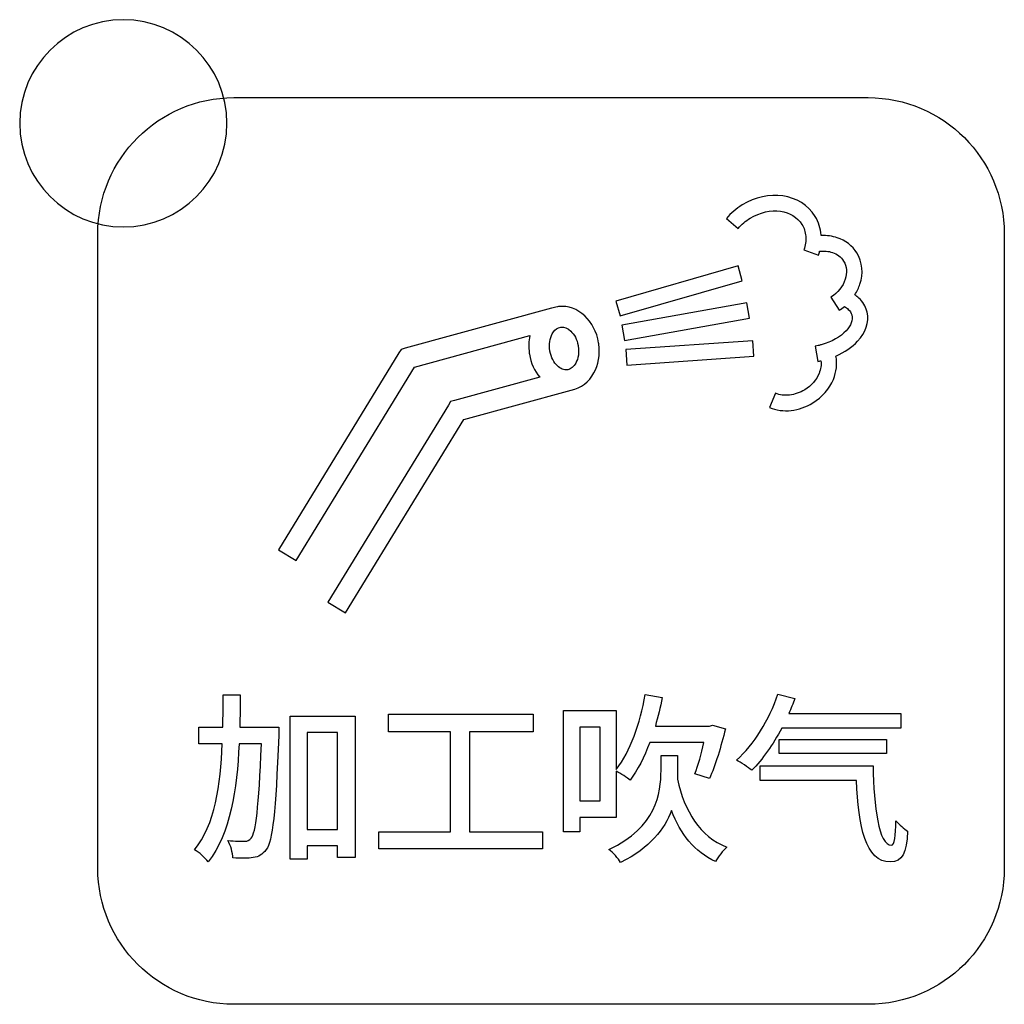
# Model space of a CAD drawing. Header units: millimetres. Extents: x 7320 to 8980, y -2461 to -1618.
# Tile 28 of 92: x 7544 to 7563, y -2229 to -2210. Entities that reach past the tile are written whole.
import ezdxf

# ---------------------------------------------------------------- set-up
doc = ezdxf.new("R2010")
doc.units = ezdxf.units.MM
doc.header["$LTSCALE"] = 3

msp = doc.modelspace()

# ---------------------------------------------------------------- linework, layer by layer
at = {"linetype": 'Continuous', "lineweight": 30}
for points, knots in [([(7546.239, -2210.163), (7547.343, -2210.163), (7548.239, -2211.059), (7548.239, -2212.163), (7548.239, -2212.163), (7548.239, -2213.267), (7547.343, -2214.163), (7546.239, -2214.163), (7546.239, -2214.163), (7545.135, -2214.163), (7544.239, -2213.267), (7544.239, -2212.163), (7544.239, -2212.163), (7544.239, -2211.059), (7545.135, -2210.163), (7546.239, -2210.163)], [0, 0, 0, 0, 0.2, 0.2, 0.2, 0.2, 0.4, 0.4, 0.4, 0.4, 0.6, 0.6, 0.6, 0.6, 1, 1, 1, 1]), ([(7548.372, -2229.168), (7548.372, -2229.168), (7560.622, -2229.168), (7560.622, -2229.168), (7560.622, -2229.168), (7562.066, -2229.168), (7563.247, -2227.987), (7563.247, -2226.543), (7563.247, -2226.543), (7563.247, -2226.543), (7563.247, -2214.293), (7563.247, -2214.293), (7563.247, -2214.293), (7563.247, -2212.849), (7562.066, -2211.668), (7560.622, -2211.668), (7560.622, -2211.668), (7560.622, -2211.668), (7548.372, -2211.668), (7548.372, -2211.668), (7548.372, -2211.668), (7546.929, -2211.668), (7545.747, -2212.849), (7545.747, -2214.293), (7545.747, -2214.293), (7545.747, -2214.293), (7545.747, -2226.543), (7545.747, -2226.543), (7545.747, -2226.543), (7545.747, -2227.987), (7546.929, -2229.168), (7548.372, -2229.168)], [0, 0, 0, 0, 0.111111, 0.111111, 0.111111, 0.111111, 0.222222, 0.222222, 0.222222, 0.222222, 0.333333, 0.333333, 0.333333, 0.333333, 0.444444, 0.444444, 0.444444, 0.444444, 0.555556, 0.555556, 0.555556, 0.555556, 0.666667, 0.666667, 0.666667, 0.666667, 0.777778, 0.777778, 0.777778, 0.777778, 1, 1, 1, 1]), ([(7557.883, -2214), (7557.926, -2213.948), (7557.973, -2213.9), (7558.023, -2213.858), (7558.023, -2213.858), (7558.074, -2213.814), (7558.129, -2213.774), (7558.187, -2213.739), (7558.187, -2213.739), (7558.187, -2213.739), (7558.188, -2213.738), (7558.188, -2213.738), (7558.188, -2213.738), (7558.438, -2213.585), (7558.719, -2213.53), (7558.969, -2213.566), (7558.969, -2213.566), (7559.23, -2213.603), (7559.459, -2213.737), (7559.596, -2213.96), (7559.596, -2213.96), (7559.596, -2213.96), (7559.596, -2213.96), (7559.596, -2213.96), (7559.596, -2213.96), (7559.663, -2214.069), (7559.702, -2214.193), (7559.713, -2214.321), (7559.713, -2214.321), (7559.713, -2214.321), (7559.713, -2214.331), (7559.713, -2214.331), (7559.713, -2214.331), (7559.822, -2214.326), (7559.927, -2214.34), (7560.023, -2214.372), (7560.023, -2214.372), (7560.181, -2214.425), (7560.315, -2214.525), (7560.401, -2214.666), (7560.401, -2214.666), (7560.513, -2214.847), (7560.527, -2215.063), (7560.461, -2215.267), (7560.461, -2215.267), (7560.438, -2215.338), (7560.404, -2215.407), (7560.362, -2215.473), (7560.362, -2215.473), (7560.39, -2215.493), (7560.417, -2215.514), (7560.441, -2215.536), (7560.441, -2215.536), (7560.516, -2215.607), (7560.568, -2215.692), (7560.594, -2215.786), (7560.594, -2215.786), (7560.594, -2215.786), (7560.599, -2215.806), (7560.599, -2215.806), (7560.599, -2215.806), (7560.599, -2215.806), (7560.599, -2215.808), (7560.599, -2215.808), (7560.599, -2215.808), (7560.642, -2216.001), (7560.569, -2216.201), (7560.414, -2216.369), (7560.414, -2216.369), (7560.31, -2216.482), (7560.166, -2216.583), (7559.996, -2216.656), (7559.996, -2216.656), (7560.026, -2216.804), (7560.008, -2216.96), (7559.948, -2217.105), (7559.948, -2217.105), (7559.874, -2217.283), (7559.736, -2217.447), (7559.55, -2217.561), (7559.55, -2217.561), (7559.419, -2217.641), (7559.276, -2217.69), (7559.134, -2217.706), (7559.134, -2217.706), (7558.988, -2217.722), (7558.843, -2217.704), (7558.714, -2217.65), (7558.714, -2217.65), (7558.714, -2217.65), (7558.829, -2217.374), (7558.829, -2217.374), (7558.829, -2217.374), (7558.911, -2217.408), (7559.005, -2217.419), (7559.101, -2217.408), (7559.101, -2217.408), (7559.2, -2217.397), (7559.301, -2217.363), (7559.394, -2217.306), (7559.394, -2217.306), (7559.525, -2217.226), (7559.621, -2217.112), (7559.671, -2216.99), (7559.671, -2216.99), (7559.704, -2216.91), (7559.718, -2216.826), (7559.708, -2216.747), (7559.708, -2216.747), (7559.69, -2216.751), (7559.67, -2216.755), (7559.647, -2216.758), (7559.647, -2216.758), (7559.647, -2216.758), (7559.599, -2216.463), (7559.599, -2216.463), (7559.599, -2216.463), (7559.615, -2216.46), (7559.634, -2216.456), (7559.655, -2216.452), (7559.655, -2216.452), (7559.655, -2216.452), (7559.656, -2216.452), (7559.656, -2216.452), (7559.656, -2216.452), (7559.675, -2216.448), (7559.694, -2216.443), (7559.714, -2216.438), (7559.714, -2216.438), (7559.714, -2216.438), (7559.714, -2216.438), (7559.714, -2216.438), (7559.714, -2216.438), (7559.918, -2216.383), (7560.086, -2216.283), (7560.194, -2216.166), (7560.194, -2216.166), (7560.285, -2216.066), (7560.329, -2215.958), (7560.304, -2215.864), (7560.304, -2215.864), (7560.304, -2215.864), (7560.303, -2215.859), (7560.303, -2215.859), (7560.303, -2215.859), (7560.292, -2215.821), (7560.269, -2215.785), (7560.236, -2215.754), (7560.236, -2215.754), (7560.214, -2215.734), (7560.189, -2215.716), (7560.16, -2215.7), (7560.16, -2215.7), (7560.128, -2215.726), (7560.094, -2215.75), (7560.059, -2215.773), (7560.059, -2215.773), (7560.059, -2215.773), (7559.897, -2215.521), (7559.897, -2215.521), (7559.897, -2215.521), (7560.036, -2215.432), (7560.133, -2215.306), (7560.176, -2215.174), (7560.176, -2215.174), (7560.216, -2215.052), (7560.209, -2214.925), (7560.146, -2214.822), (7560.146, -2214.822), (7560.098, -2214.743), (7560.021, -2214.686), (7559.929, -2214.656), (7559.929, -2214.656), (7559.855, -2214.631), (7559.77, -2214.623), (7559.682, -2214.634), (7559.682, -2214.634), (7559.675, -2214.659), (7559.668, -2214.683), (7559.659, -2214.708), (7559.659, -2214.708), (7559.659, -2214.708), (7559.377, -2214.608), (7559.377, -2214.608), (7559.377, -2214.608), (7559.408, -2214.519), (7559.421, -2214.429), (7559.414, -2214.344), (7559.414, -2214.344), (7559.407, -2214.262), (7559.383, -2214.184), (7559.341, -2214.116), (7559.341, -2214.116), (7559.341, -2214.116), (7559.341, -2214.115), (7559.341, -2214.115), (7559.341, -2214.115), (7559.253, -2213.973), (7559.102, -2213.887), (7558.927, -2213.862), (7558.927, -2213.862), (7558.742, -2213.836), (7558.533, -2213.878), (7558.343, -2213.994), (7558.343, -2213.994), (7558.343, -2213.994), (7558.343, -2213.994), (7558.343, -2213.994), (7558.343, -2213.994), (7558.299, -2214.021), (7558.257, -2214.052), (7558.218, -2214.085), (7558.218, -2214.085), (7558.178, -2214.119), (7558.142, -2214.155), (7558.111, -2214.192), (7558.111, -2214.192), (7558.111, -2214.192), (7557.883, -2214), (7557.883, -2214)], [0, 0, 0, 0, 0.017857, 0.017857, 0.017857, 0.017857, 0.035714, 0.035714, 0.035714, 0.035714, 0.053571, 0.053571, 0.053571, 0.053571, 0.071429, 0.071429, 0.071429, 0.071429, 0.089286, 0.089286, 0.089286, 0.089286, 0.107143, 0.107143, 0.107143, 0.107143, 0.125, 0.125, 0.125, 0.125, 0.142857, 0.142857, 0.142857, 0.142857, 0.160714, 0.160714, 0.160714, 0.160714, 0.178571, 0.178571, 0.178571, 0.178571, 0.196429, 0.196429, 0.196429, 0.196429, 0.214286, 0.214286, 0.214286, 0.214286, 0.232143, 0.232143, 0.232143, 0.232143, 0.25, 0.25, 0.25, 0.25, 0.267857, 0.267857, 0.267857, 0.267857, 0.285714, 0.285714, 0.285714, 0.285714, 0.303571, 0.303571, 0.303571, 0.303571, 0.321429, 0.321429, 0.321429, 0.321429, 0.339286, 0.339286, 0.339286, 0.339286, 0.357143, 0.357143, 0.357143, 0.357143, 0.375, 0.375, 0.375, 0.375, 0.392857, 0.392857, 0.392857, 0.392857, 0.410714, 0.410714, 0.410714, 0.410714, 0.428571, 0.428571, 0.428571, 0.428571, 0.446429, 0.446429, 0.446429, 0.446429, 0.464286, 0.464286, 0.464286, 0.464286, 0.482143, 0.482143, 0.482143, 0.482143, 0.5, 0.5, 0.5, 0.5, 0.517857, 0.517857, 0.517857, 0.517857, 0.535714, 0.535714, 0.535714, 0.535714, 0.553571, 0.553571, 0.553571, 0.553571, 0.571429, 0.571429, 0.571429, 0.571429, 0.589286, 0.589286, 0.589286, 0.589286, 0.607143, 0.607143, 0.607143, 0.607143, 0.625, 0.625, 0.625, 0.625, 0.642857, 0.642857, 0.642857, 0.642857, 0.660714, 0.660714, 0.660714, 0.660714, 0.678571, 0.678571, 0.678571, 0.678571, 0.696429, 0.696429, 0.696429, 0.696429, 0.714286, 0.714286, 0.714286, 0.714286, 0.732143, 0.732143, 0.732143, 0.732143, 0.75, 0.75, 0.75, 0.75, 0.767857, 0.767857, 0.767857, 0.767857, 0.785714, 0.785714, 0.785714, 0.785714, 0.803571, 0.803571, 0.803571, 0.803571, 0.821429, 0.821429, 0.821429, 0.821429, 0.839286, 0.839286, 0.839286, 0.839286, 0.857143, 0.857143, 0.857143, 0.857143, 0.875, 0.875, 0.875, 0.875, 0.892857, 0.892857, 0.892857, 0.892857, 0.910714, 0.910714, 0.910714, 0.910714, 0.928571, 0.928571, 0.928571, 0.928571, 0.946429, 0.946429, 0.946429, 0.946429, 0.964286, 0.964286, 0.964286, 0.964286, 1, 1, 1, 1]), ([(7558.187, -2213.739), (7558.187, -2213.739), (7558.188, -2213.738), (7558.188, -2213.738), (7558.188, -2213.738), (7558.188, -2213.738), (7558.187, -2213.739), (7558.187, -2213.739)], [0, 0, 0, 0, 0.333333, 0.333333, 0.333333, 0.333333, 1, 1, 1, 1]), ([(7559.341, -2214.116), (7559.341, -2214.116), (7559.341, -2214.115), (7559.341, -2214.115), (7559.341, -2214.115), (7559.341, -2214.115), (7559.341, -2214.116), (7559.341, -2214.116)], [0, 0, 0, 0, 0.333333, 0.333333, 0.333333, 0.333333, 1, 1, 1, 1]), ([(7555.747, -2215.593), (7555.747, -2215.593), (7558.107, -2214.915), (7558.107, -2214.915), (7558.107, -2214.915), (7558.107, -2214.915), (7558.189, -2215.203), (7558.189, -2215.203), (7558.189, -2215.203), (7558.189, -2215.203), (7555.829, -2215.881), (7555.829, -2215.881), (7555.829, -2215.881), (7555.829, -2215.881), (7555.747, -2215.593), (7555.747, -2215.593)], [0, 0, 0, 0, 0.2, 0.2, 0.2, 0.2, 0.4, 0.4, 0.4, 0.4, 0.6, 0.6, 0.6, 0.6, 1, 1, 1, 1]), ([(7555.861, -2216.058), (7555.861, -2216.058), (7558.279, -2215.628), (7558.279, -2215.628), (7558.279, -2215.628), (7558.279, -2215.628), (7558.331, -2215.924), (7558.331, -2215.924), (7558.331, -2215.924), (7558.331, -2215.924), (7555.913, -2216.353), (7555.913, -2216.353), (7555.913, -2216.353), (7555.913, -2216.353), (7555.861, -2216.058), (7555.861, -2216.058)], [0, 0, 0, 0, 0.2, 0.2, 0.2, 0.2, 0.4, 0.4, 0.4, 0.4, 0.6, 0.6, 0.6, 0.6, 1, 1, 1, 1]), ([(7549.235, -2220.396), (7549.235, -2220.396), (7551.561, -2216.594), (7551.561, -2216.594), (7551.561, -2216.594), (7551.561, -2216.594), (7551.602, -2216.527), (7551.602, -2216.527), (7551.602, -2216.527), (7551.602, -2216.527), (7551.679, -2216.506), (7551.679, -2216.506), (7551.679, -2216.506), (7551.679, -2216.506), (7554.509, -2215.734), (7554.509, -2215.734), (7554.509, -2215.734), (7554.544, -2215.721), (7554.581, -2215.711), (7554.619, -2215.705), (7554.619, -2215.705), (7554.619, -2215.705), (7554.638, -2215.702), (7554.638, -2215.702), (7554.638, -2215.702), (7554.638, -2215.702), (7554.642, -2215.702), (7554.642, -2215.702), (7554.642, -2215.702), (7554.828, -2215.679), (7555.007, -2215.748), (7555.148, -2215.88), (7555.148, -2215.88), (7555.282, -2216.005), (7555.382, -2216.189), (7555.416, -2216.402), (7555.416, -2216.402), (7555.416, -2216.402), (7555.419, -2216.421), (7555.419, -2216.421), (7555.419, -2216.421), (7555.419, -2216.421), (7555.419, -2216.423), (7555.419, -2216.423), (7555.419, -2216.423), (7555.447, -2216.628), (7555.41, -2216.825), (7555.325, -2216.98), (7555.325, -2216.98), (7555.23, -2217.154), (7555.077, -2217.278), (7554.887, -2217.312), (7554.887, -2217.312), (7554.887, -2217.312), (7552.815, -2217.877), (7552.815, -2217.877), (7552.815, -2217.877), (7552.815, -2217.877), (7550.53, -2221.611), (7550.53, -2221.611), (7550.53, -2221.611), (7550.53, -2221.611), (7550.189, -2221.404), (7550.189, -2221.404), (7550.189, -2221.404), (7550.189, -2221.404), (7552.516, -2217.602), (7552.516, -2217.602), (7552.516, -2217.602), (7552.516, -2217.602), (7552.557, -2217.534), (7552.557, -2217.534), (7552.557, -2217.534), (7552.557, -2217.534), (7552.634, -2217.513), (7552.634, -2217.513), (7552.634, -2217.513), (7552.634, -2217.513), (7554.279, -2217.064), (7554.279, -2217.064), (7554.279, -2217.064), (7554.18, -2216.945), (7554.108, -2216.79), (7554.08, -2216.616), (7554.08, -2216.616), (7554.08, -2216.616), (7554.077, -2216.597), (7554.077, -2216.597), (7554.077, -2216.597), (7554.077, -2216.597), (7554.077, -2216.595), (7554.077, -2216.595), (7554.077, -2216.595), (7554.061, -2216.479), (7554.066, -2216.366), (7554.089, -2216.261), (7554.089, -2216.261), (7554.089, -2216.261), (7551.861, -2216.869), (7551.861, -2216.869), (7551.861, -2216.869), (7551.861, -2216.869), (7549.575, -2220.604), (7549.575, -2220.604), (7549.575, -2220.604), (7549.575, -2220.604), (7549.235, -2220.396), (7549.235, -2220.396)], [0, 0, 0, 0, 0.035714, 0.035714, 0.035714, 0.035714, 0.071429, 0.071429, 0.071429, 0.071429, 0.107143, 0.107143, 0.107143, 0.107143, 0.142857, 0.142857, 0.142857, 0.142857, 0.178571, 0.178571, 0.178571, 0.178571, 0.214286, 0.214286, 0.214286, 0.214286, 0.25, 0.25, 0.25, 0.25, 0.285714, 0.285714, 0.285714, 0.285714, 0.321429, 0.321429, 0.321429, 0.321429, 0.357143, 0.357143, 0.357143, 0.357143, 0.392857, 0.392857, 0.392857, 0.392857, 0.428571, 0.428571, 0.428571, 0.428571, 0.464286, 0.464286, 0.464286, 0.464286, 0.5, 0.5, 0.5, 0.5, 0.535714, 0.535714, 0.535714, 0.535714, 0.571429, 0.571429, 0.571429, 0.571429, 0.607143, 0.607143, 0.607143, 0.607143, 0.642857, 0.642857, 0.642857, 0.642857, 0.678571, 0.678571, 0.678571, 0.678571, 0.714286, 0.714286, 0.714286, 0.714286, 0.75, 0.75, 0.75, 0.75, 0.785714, 0.785714, 0.785714, 0.785714, 0.821429, 0.821429, 0.821429, 0.821429, 0.857143, 0.857143, 0.857143, 0.857143, 0.892857, 0.892857, 0.892857, 0.892857, 0.928571, 0.928571, 0.928571, 0.928571, 1, 1, 1, 1]), ([(7554.689, -2216.098), (7554.689, -2216.098), (7554.639, -2216.111), (7554.639, -2216.111), (7554.639, -2216.111), (7554.591, -2216.132), (7554.551, -2216.174), (7554.521, -2216.228), (7554.521, -2216.228), (7554.474, -2216.315), (7554.454, -2216.43), (7554.474, -2216.553), (7554.474, -2216.553), (7554.474, -2216.553), (7554.476, -2216.563), (7554.476, -2216.563), (7554.476, -2216.563), (7554.497, -2216.681), (7554.55, -2216.781), (7554.62, -2216.846), (7554.62, -2216.846), (7554.679, -2216.901), (7554.749, -2216.93), (7554.815, -2216.919), (7554.815, -2216.919), (7554.815, -2216.919), (7554.818, -2216.919), (7554.818, -2216.919), (7554.818, -2216.919), (7554.882, -2216.907), (7554.937, -2216.859), (7554.975, -2216.79), (7554.975, -2216.79), (7555.023, -2216.703), (7555.042, -2216.588), (7555.022, -2216.465), (7555.022, -2216.465), (7555.022, -2216.465), (7555.02, -2216.452), (7555.02, -2216.452), (7555.02, -2216.452), (7554.999, -2216.335), (7554.946, -2216.237), (7554.876, -2216.172), (7554.876, -2216.172), (7554.819, -2216.119), (7554.753, -2216.09), (7554.689, -2216.098)], [0, 0, 0, 0, 0.076923, 0.076923, 0.076923, 0.076923, 0.153846, 0.153846, 0.153846, 0.153846, 0.230769, 0.230769, 0.230769, 0.230769, 0.307692, 0.307692, 0.307692, 0.307692, 0.384615, 0.384615, 0.384615, 0.384615, 0.461538, 0.461538, 0.461538, 0.461538, 0.538462, 0.538462, 0.538462, 0.538462, 0.615385, 0.615385, 0.615385, 0.615385, 0.692308, 0.692308, 0.692308, 0.692308, 0.769231, 0.769231, 0.769231, 0.769231, 0.846154, 0.846154, 0.846154, 0.846154, 1, 1, 1, 1]), ([(7555.942, -2216.53), (7555.942, -2216.53), (7558.392, -2216.362), (7558.392, -2216.362), (7558.392, -2216.362), (7558.392, -2216.362), (7558.412, -2216.66), (7558.412, -2216.66), (7558.412, -2216.66), (7558.412, -2216.66), (7555.962, -2216.829), (7555.962, -2216.829), (7555.962, -2216.829), (7555.962, -2216.829), (7555.942, -2216.53), (7555.942, -2216.53)], [0, 0, 0, 0, 0.2, 0.2, 0.2, 0.2, 0.4, 0.4, 0.4, 0.4, 0.6, 0.6, 0.6, 0.6, 1, 1, 1, 1]), ([(7548.489, -2223.818), (7548.493, -2223.61), (7548.496, -2223.398), (7548.496, -2223.197), (7548.496, -2223.197), (7548.496, -2223.197), (7548.165, -2223.197), (7548.165, -2223.197), (7548.165, -2223.197), (7548.165, -2223.398), (7548.165, -2223.61), (7548.161, -2223.818), (7548.161, -2223.818), (7548.161, -2223.818), (7547.699, -2223.818), (7547.699, -2223.818), (7547.699, -2223.818), (7547.699, -2223.818), (7547.699, -2224.139), (7547.699, -2224.139), (7547.699, -2224.139), (7547.699, -2224.139), (7548.151, -2224.139), (7548.151, -2224.139), (7548.151, -2224.139), (7548.119, -2224.936), (7548.01, -2225.705), (7547.614, -2226.185), (7547.614, -2226.185), (7547.703, -2226.238), (7547.816, -2226.336), (7547.876, -2226.418), (7547.876, -2226.418), (7548.306, -2225.871), (7548.433, -2225.021), (7548.475, -2224.139), (7548.475, -2224.139), (7548.475, -2224.139), (7548.906, -2224.139), (7548.906, -2224.139), (7548.906, -2224.139), (7548.856, -2225.387), (7548.796, -2225.853), (7548.708, -2225.959), (7548.708, -2225.959), (7548.669, -2226.008), (7548.638, -2226.022), (7548.585, -2226.022), (7548.585, -2226.022), (7548.521, -2226.022), (7548.398, -2226.019), (7548.26, -2226.008), (7548.26, -2226.008), (7548.313, -2226.104), (7548.352, -2226.248), (7548.355, -2226.344), (7548.355, -2226.344), (7548.507, -2226.351), (7548.652, -2226.351), (7548.747, -2226.336), (7548.747, -2226.336), (7548.853, -2226.319), (7548.923, -2226.284), (7548.997, -2226.181), (7548.997, -2226.181), (7549.124, -2226.015), (7549.177, -2225.486), (7549.241, -2223.98), (7549.241, -2223.98), (7549.241, -2223.934), (7549.244, -2223.818), (7549.244, -2223.818), (7549.244, -2223.818), (7549.244, -2223.818), (7548.489, -2223.818), (7548.489, -2223.818)], [0, 0, 0, 0, 0.05, 0.05, 0.05, 0.05, 0.1, 0.1, 0.1, 0.1, 0.15, 0.15, 0.15, 0.15, 0.2, 0.2, 0.2, 0.2, 0.25, 0.25, 0.25, 0.25, 0.3, 0.3, 0.3, 0.3, 0.35, 0.35, 0.35, 0.35, 0.4, 0.4, 0.4, 0.4, 0.45, 0.45, 0.45, 0.45, 0.5, 0.5, 0.5, 0.5, 0.55, 0.55, 0.55, 0.55, 0.6, 0.6, 0.6, 0.6, 0.65, 0.65, 0.65, 0.65, 0.7, 0.7, 0.7, 0.7, 0.75, 0.75, 0.75, 0.75, 0.8, 0.8, 0.8, 0.8, 0.85, 0.85, 0.85, 0.85, 0.9, 0.9, 0.9, 0.9, 1, 1, 1, 1]), ([(7555.756, -2225.56), (7555.756, -2225.56), (7555.756, -2224.668), (7555.756, -2224.668), (7555.756, -2224.668), (7555.841, -2224.714), (7555.968, -2224.795), (7556.024, -2224.841), (7556.024, -2224.841), (7556.172, -2224.647), (7556.296, -2224.396), (7556.401, -2224.114), (7556.401, -2224.114), (7556.401, -2224.114), (7557.449, -2224.114), (7557.449, -2224.114), (7557.449, -2224.114), (7557.4, -2224.333), (7557.336, -2224.562), (7557.273, -2224.717), (7557.273, -2224.717), (7557.273, -2224.717), (7557.555, -2224.809), (7557.555, -2224.809), (7557.555, -2224.809), (7557.668, -2224.569), (7557.781, -2224.188), (7557.862, -2223.853), (7557.862, -2223.853), (7557.862, -2223.853), (7557.615, -2223.782), (7557.615, -2223.782), (7557.615, -2223.782), (7557.615, -2223.782), (7557.559, -2223.797), (7557.559, -2223.797), (7557.559, -2223.797), (7557.559, -2223.797), (7556.511, -2223.797), (7556.511, -2223.797), (7556.511, -2223.797), (7556.56, -2223.62), (7556.606, -2223.433), (7556.645, -2223.246), (7556.645, -2223.246), (7556.645, -2223.246), (7556.317, -2223.19), (7556.317, -2223.19), (7556.317, -2223.19), (7556.218, -2223.747), (7556.028, -2224.287), (7555.756, -2224.633), (7555.756, -2224.633), (7555.756, -2224.633), (7555.756, -2223.5), (7555.756, -2223.5), (7555.756, -2223.5), (7555.756, -2223.5), (7554.74, -2223.5), (7554.74, -2223.5), (7554.74, -2223.5), (7554.74, -2223.5), (7554.74, -2225.836), (7554.74, -2225.836), (7554.74, -2225.836), (7554.74, -2225.836), (7555.05, -2225.836), (7555.05, -2225.836), (7555.05, -2225.836), (7555.05, -2225.836), (7555.05, -2225.56), (7555.05, -2225.56), (7555.05, -2225.56), (7555.05, -2225.56), (7555.756, -2225.56), (7555.756, -2225.56)], [0, 0, 0, 0, 0.05, 0.05, 0.05, 0.05, 0.1, 0.1, 0.1, 0.1, 0.15, 0.15, 0.15, 0.15, 0.2, 0.2, 0.2, 0.2, 0.25, 0.25, 0.25, 0.25, 0.3, 0.3, 0.3, 0.3, 0.35, 0.35, 0.35, 0.35, 0.4, 0.4, 0.4, 0.4, 0.45, 0.45, 0.45, 0.45, 0.5, 0.5, 0.5, 0.5, 0.55, 0.55, 0.55, 0.55, 0.6, 0.6, 0.6, 0.6, 0.65, 0.65, 0.65, 0.65, 0.7, 0.7, 0.7, 0.7, 0.75, 0.75, 0.75, 0.75, 0.8, 0.8, 0.8, 0.8, 0.85, 0.85, 0.85, 0.85, 0.9, 0.9, 0.9, 0.9, 1, 1, 1, 1]), ([(7561.25, -2223.835), (7561.25, -2223.835), (7561.25, -2223.557), (7561.25, -2223.557), (7561.25, -2223.557), (7561.25, -2223.557), (7559.088, -2223.557), (7559.088, -2223.557), (7559.088, -2223.557), (7559.13, -2223.461), (7559.169, -2223.363), (7559.204, -2223.264), (7559.204, -2223.264), (7559.204, -2223.264), (7558.876, -2223.179), (7558.876, -2223.179), (7558.876, -2223.179), (7558.71, -2223.677), (7558.417, -2224.156), (7558.075, -2224.453), (7558.075, -2224.453), (7558.16, -2224.499), (7558.304, -2224.597), (7558.371, -2224.65), (7558.371, -2224.65), (7558.58, -2224.442), (7558.781, -2224.156), (7558.95, -2223.835), (7558.95, -2223.835), (7558.95, -2223.835), (7561.25, -2223.835), (7561.25, -2223.835)], [0, 0, 0, 0, 0.111111, 0.111111, 0.111111, 0.111111, 0.222222, 0.222222, 0.222222, 0.222222, 0.333333, 0.333333, 0.333333, 0.333333, 0.444444, 0.444444, 0.444444, 0.444444, 0.555556, 0.555556, 0.555556, 0.555556, 0.666667, 0.666667, 0.666667, 0.666667, 0.777778, 0.777778, 0.777778, 0.777778, 1, 1, 1, 1]), ([(7549.463, -2223.606), (7549.463, -2223.606), (7549.463, -2226.365), (7549.463, -2226.365), (7549.463, -2226.365), (7549.463, -2226.365), (7549.788, -2226.365), (7549.788, -2226.365), (7549.788, -2226.365), (7549.788, -2226.365), (7549.788, -2226.111), (7549.788, -2226.111), (7549.788, -2226.111), (7549.788, -2226.111), (7550.377, -2226.111), (7550.377, -2226.111), (7550.377, -2226.111), (7550.377, -2226.111), (7550.377, -2226.336), (7550.377, -2226.336), (7550.377, -2226.336), (7550.377, -2226.336), (7550.715, -2226.336), (7550.715, -2226.336), (7550.715, -2226.336), (7550.715, -2226.336), (7550.715, -2223.606), (7550.715, -2223.606), (7550.715, -2223.606), (7550.715, -2223.606), (7549.463, -2223.606), (7549.463, -2223.606)], [0, 0, 0, 0, 0.111111, 0.111111, 0.111111, 0.111111, 0.222222, 0.222222, 0.222222, 0.222222, 0.333333, 0.333333, 0.333333, 0.333333, 0.444444, 0.444444, 0.444444, 0.444444, 0.555556, 0.555556, 0.555556, 0.555556, 0.666667, 0.666667, 0.666667, 0.666667, 0.777778, 0.777778, 0.777778, 0.777778, 1, 1, 1, 1]), ([(7552.922, -2225.839), (7552.922, -2225.839), (7552.922, -2223.906), (7552.922, -2223.906), (7552.922, -2223.906), (7552.922, -2223.906), (7554.149, -2223.906), (7554.149, -2223.906), (7554.149, -2223.906), (7554.149, -2223.906), (7554.149, -2223.567), (7554.149, -2223.567), (7554.149, -2223.567), (7554.149, -2223.567), (7551.362, -2223.567), (7551.362, -2223.567), (7551.362, -2223.567), (7551.362, -2223.567), (7551.362, -2223.906), (7551.362, -2223.906), (7551.362, -2223.906), (7551.362, -2223.906), (7552.555, -2223.906), (7552.555, -2223.906), (7552.555, -2223.906), (7552.555, -2223.906), (7552.555, -2225.839), (7552.555, -2225.839), (7552.555, -2225.839), (7552.555, -2225.839), (7551.175, -2225.839), (7551.175, -2225.839), (7551.175, -2225.839), (7551.175, -2225.839), (7551.175, -2226.167), (7551.175, -2226.167), (7551.175, -2226.167), (7551.175, -2226.167), (7554.333, -2226.167), (7554.333, -2226.167), (7554.333, -2226.167), (7554.333, -2226.167), (7554.333, -2225.839), (7554.333, -2225.839), (7554.333, -2225.839), (7554.333, -2225.839), (7552.922, -2225.839), (7552.922, -2225.839)], [0, 0, 0, 0, 0.076923, 0.076923, 0.076923, 0.076923, 0.153846, 0.153846, 0.153846, 0.153846, 0.230769, 0.230769, 0.230769, 0.230769, 0.307692, 0.307692, 0.307692, 0.307692, 0.384615, 0.384615, 0.384615, 0.384615, 0.461538, 0.461538, 0.461538, 0.461538, 0.538462, 0.538462, 0.538462, 0.538462, 0.615385, 0.615385, 0.615385, 0.615385, 0.692308, 0.692308, 0.692308, 0.692308, 0.769231, 0.769231, 0.769231, 0.769231, 0.846154, 0.846154, 0.846154, 0.846154, 1, 1, 1, 1]), ([(7549.788, -2225.797), (7549.788, -2225.797), (7549.788, -2223.923), (7549.788, -2223.923), (7549.788, -2223.923), (7549.788, -2223.923), (7550.377, -2223.923), (7550.377, -2223.923), (7550.377, -2223.923), (7550.377, -2223.923), (7550.377, -2225.797), (7550.377, -2225.797), (7550.377, -2225.797), (7550.377, -2225.797), (7549.788, -2225.797), (7549.788, -2225.797)], [0, 0, 0, 0, 0.2, 0.2, 0.2, 0.2, 0.4, 0.4, 0.4, 0.4, 0.6, 0.6, 0.6, 0.6, 1, 1, 1, 1]), ([(7555.445, -2223.818), (7555.445, -2223.818), (7555.445, -2225.243), (7555.445, -2225.243), (7555.445, -2225.243), (7555.445, -2225.243), (7555.05, -2225.243), (7555.05, -2225.243), (7555.05, -2225.243), (7555.05, -2225.243), (7555.05, -2223.818), (7555.05, -2223.818), (7555.05, -2223.818), (7555.05, -2223.818), (7555.445, -2223.818), (7555.445, -2223.818)], [0, 0, 0, 0, 0.2, 0.2, 0.2, 0.2, 0.4, 0.4, 0.4, 0.4, 0.6, 0.6, 0.6, 0.6, 1, 1, 1, 1]), ([(7560.975, -2224.326), (7560.975, -2224.326), (7560.975, -2224.058), (7560.975, -2224.058), (7560.975, -2224.058), (7560.975, -2224.058), (7558.904, -2224.058), (7558.904, -2224.058), (7558.904, -2224.058), (7558.904, -2224.058), (7558.904, -2224.326), (7558.904, -2224.326), (7558.904, -2224.326), (7558.904, -2224.326), (7560.975, -2224.326), (7560.975, -2224.326)], [0, 0, 0, 0, 0.2, 0.2, 0.2, 0.2, 0.4, 0.4, 0.4, 0.4, 0.6, 0.6, 0.6, 0.6, 1, 1, 1, 1]), ([(7556.941, -2224.364), (7556.941, -2224.364), (7556.62, -2224.364), (7556.62, -2224.364), (7556.62, -2224.364), (7556.62, -2224.364), (7556.62, -2224.65), (7556.62, -2224.65), (7556.62, -2224.65), (7556.62, -2225.098), (7556.536, -2225.744), (7555.615, -2226.181), (7555.615, -2226.181), (7555.689, -2226.238), (7555.795, -2226.354), (7555.841, -2226.428), (7555.841, -2226.428), (7556.409, -2226.149), (7556.687, -2225.786), (7556.821, -2225.426), (7556.821, -2225.426), (7556.998, -2225.881), (7557.262, -2226.227), (7557.675, -2226.414), (7557.675, -2226.414), (7557.717, -2226.326), (7557.82, -2226.195), (7557.89, -2226.132), (7557.89, -2226.132), (7557.368, -2225.934), (7557.072, -2225.437), (7556.938, -2224.823), (7556.938, -2224.823), (7556.941, -2224.767), (7556.941, -2224.71), (7556.941, -2224.657), (7556.941, -2224.657), (7556.941, -2224.657), (7556.941, -2224.364), (7556.941, -2224.364)], [0, 0, 0, 0, 0.090909, 0.090909, 0.090909, 0.090909, 0.181818, 0.181818, 0.181818, 0.181818, 0.272727, 0.272727, 0.272727, 0.272727, 0.363636, 0.363636, 0.363636, 0.363636, 0.454545, 0.454545, 0.454545, 0.454545, 0.545455, 0.545455, 0.545455, 0.545455, 0.636364, 0.636364, 0.636364, 0.636364, 0.727273, 0.727273, 0.727273, 0.727273, 0.818182, 0.818182, 0.818182, 0.818182, 1, 1, 1, 1]), ([(7558.537, -2224.566), (7558.537, -2224.566), (7558.537, -2224.848), (7558.537, -2224.848), (7558.537, -2224.848), (7558.537, -2224.848), (7560.393, -2224.848), (7560.393, -2224.848), (7560.393, -2224.848), (7560.432, -2225.73), (7560.559, -2226.421), (7561.049, -2226.421), (7561.049, -2226.421), (7561.285, -2226.421), (7561.356, -2226.245), (7561.381, -2225.825), (7561.381, -2225.825), (7561.31, -2225.783), (7561.222, -2225.701), (7561.155, -2225.627), (7561.155, -2225.627), (7561.151, -2225.917), (7561.134, -2226.097), (7561.07, -2226.097), (7561.07, -2226.097), (7560.82, -2226.097), (7560.728, -2225.356), (7560.714, -2224.566), (7560.714, -2224.566), (7560.714, -2224.566), (7558.537, -2224.566), (7558.537, -2224.566)], [0, 0, 0, 0, 0.111111, 0.111111, 0.111111, 0.111111, 0.222222, 0.222222, 0.222222, 0.222222, 0.333333, 0.333333, 0.333333, 0.333333, 0.444444, 0.444444, 0.444444, 0.444444, 0.555556, 0.555556, 0.555556, 0.555556, 0.666667, 0.666667, 0.666667, 0.666667, 0.777778, 0.777778, 0.777778, 0.777778, 1, 1, 1, 1])]:
    msp.add_open_spline(points, degree=3, knots=knots, dxfattribs=at)

doc.saveas('drawing.dxf')
